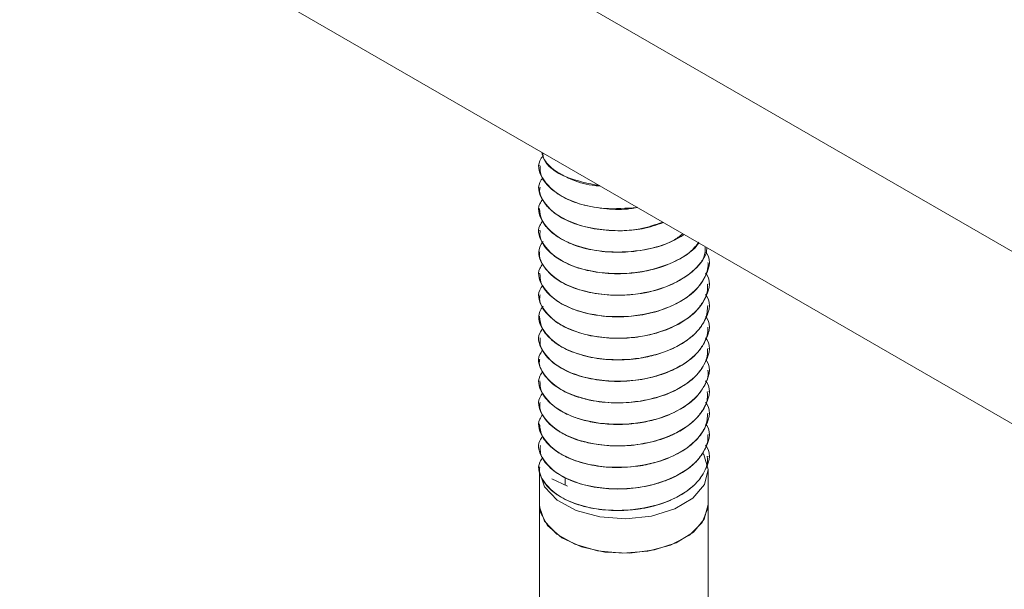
# Model space of a CAD drawing. Header units: millimetres. Extents: x 232 to 1296, y -47 to 1176.
# Tile 2 of 32: x 437 to 484, y 26 to 53. Entities that reach past the tile are written whole.
import ezdxf

# ---------------------------------------------------------------- set-up
doc = ezdxf.new("R2010")
doc.units = ezdxf.units.MM

msp = doc.modelspace()

# ---------------------------------------------------------------- linework, layer by layer
at = {"color": 7, "linetype": 'Continuous', "lineweight": 15}
for p, q in [((542.885, 8.379), (436.819, 69.609)), ((542.885, 0.213), (436.819, 61.444)), ((461.457, 46.524), (461.457, 46.515)), ((461.457, 45.503), (461.457, 45.494)), ((461.457, 44.482), (461.457, 44.474)), ((461.457, 43.462), (461.457, 43.453)), ((461.457, 42.441), (461.457, 42.432)), ((469.457, 41.922), (469.457, 41.93)), ((461.457, 41.42), (461.457, 41.412)), ((469.457, 40.901), (469.457, 40.909)), ((461.457, 40.4), (461.457, 40.391)), ((469.457, 39.881), (469.457, 39.889)), ((461.457, 39.379), (461.457, 39.371)), ((469.457, 38.86), (469.457, 38.868)), ((461.457, 38.358), (461.457, 38.35)), ((469.457, 37.839), (469.457, 37.847)), ((461.457, 37.338), (461.457, 37.329)), ((469.457, 36.819), (469.457, 36.827)), ((461.457, 36.317), (461.457, 36.309)), ((469.457, 35.798), (469.457, 35.806)), ((461.457, 35.296), (461.457, 35.288)), ((469.457, 34.777), (469.457, 34.785)), ((461.457, 34.275), (461.457, 34.267)), ((469.457, 33.757), (469.457, 33.765)), ((461.457, 33.255), (461.457, 33.246)), ((469.457, 32.736), (469.457, 32.744)), ((461.457, 32.234), (461.457, 32.226)), ((461.457, 32.081), (461.457, 30.447)), ((469.457, 30.447), (469.457, 32.081)), ((462.055, 31.663), (462.787, 31.321)), ((462.684, 31.37), (462.684, 31.734)), ((461.457, 30.447), (461.457, 25.839)), ((469.457, 24.948), (469.457, 30.447))]:
    msp.add_line(p, q, dxfattribs=at)
at = {"color": 7, "linetype": 'Continuous', "lineweight": 15, "flags": 128}
for points in [[(469.23, 32.847), (469.249, 32.816), (469.456, 32.109), (469.279, 31.4), (468.733, 30.756), (467.872, 30.24), (466.778, 29.901), (465.557, 29.772), (464.326, 29.866), (463.204, 30.172), (462.299, 30.663), (461.698, 31.29), (461.459, 31.994), (461.457, 32.081)], [(469.457, 30.447), (469.445, 30.272), (469.174, 29.596), (468.568, 28.996), (467.681, 28.528), (466.593, 28.233), (465.402, 28.139), (464.217, 28.252), (463.143, 28.564), (462.278, 29.046), (461.7, 29.654), (461.461, 30.334), (461.457, 30.447)], [(469.457, 30.444), (469.277, 29.764), (468.758, 29.144), (467.946, 28.64), (466.913, 28.297), (465.75, 28.145), (464.561, 28.197), (463.452, 28.449), (462.52, 28.879), (461.85, 29.449), (461.5, 30.107), (461.457, 30.447)]]:
    msp.add_lwpolyline(points, dxfattribs=at)
at = {"color": 7, "linetype": 'Continuous', "lineweight": 15}
for points, knots in [([(461.574, 47.153), (461.603, 47.038), (461.692, 46.689), (462.204, 46.252), (462.988, 45.84), (463.691, 45.6), (464.219, 45.56), (464.351, 45.55)], [0, 0, 0, 0, 0.146744, 0.44513, 0.633893, 0.908725, 1, 1, 1, 1]), ([(466.1, 44.54), (465.574, 44.499), (464.37, 44.405), (462.628, 44.886), (461.599, 45.753), (461.314, 46.544), (461.573, 46.909), (461.63, 46.99)], [0, 0, 0, 0, 0.201156, 0.460827, 0.719038, 0.937567, 1, 1, 1, 1]), ([(464.309, 45.574), (463.767, 45.68), (462.606, 45.907), (461.68, 46.592), (461.621, 47.042), (461.609, 47.133)], [0, 0, 0, 0, 0.411061, 0.880492, 1, 1, 1, 1]), ([(461.489, 46.517), (461.493, 46.368), (461.502, 46.001), (461.905, 45.474), (462.468, 45.076), (463.011, 44.827), (463.656, 44.608), (464.59, 44.46), (465.52, 44.419), (465.987, 44.521), (466.094, 44.544)], [0, 0, 0, 0, 0.119314, 0.293904, 0.452789, 0.524215, 0.607346, 0.789022, 0.951881, 1, 1, 1, 1]), ([(467.307, 43.843), (466.956, 43.72), (466.101, 43.419), (464.395, 43.412), (462.633, 43.855), (461.598, 44.735), (461.314, 45.52), (461.569, 45.881), (461.623, 45.958)], [0, 0, 0, 0, 0.129894, 0.316927, 0.539743, 0.761306, 0.948818, 1, 1, 1, 1]), ([(461.488, 45.493), (461.478, 45.433), (461.454, 45.288), (461.556, 44.994), (461.716, 44.71), (461.922, 44.489), (462.094, 44.332), (462.439, 44.072), (463.127, 43.732), (464.175, 43.474), (465.286, 43.412), (466.386, 43.5), (467.015, 43.711), (467.345, 43.822)], [0, 0, 0, 0, 0.040836, 0.097973, 0.201113, 0.242691, 0.266061, 0.325876, 0.461124, 0.606128, 0.746654, 0.86709, 1, 1, 1, 1]), ([(468.262, 43.292), (468.118, 43.18), (467.613, 42.785), (466.243, 42.443), (464.411, 42.377), (462.628, 42.838), (461.6, 43.713), (461.313, 44.496), (461.565, 44.855), (461.618, 44.929)], [0, 0, 0, 0, 0.066459, 0.234277, 0.399219, 0.595719, 0.791114, 0.95648, 1, 1, 1, 1]), ([(461.469, 44.475), (461.483, 44.305), (461.5, 44.099), (461.631, 43.842), (461.774, 43.619), (462.113, 43.265), (462.625, 42.949), (463.199, 42.716), (463.87, 42.52), (464.815, 42.393), (466.016, 42.43), (467.142, 42.669), (467.925, 42.99), (468.257, 43.212), (468.323, 43.257)], [0, 0, 0, 0, 0.099262, 0.120756, 0.158118, 0.239296, 0.3562, 0.404956, 0.470689, 0.602415, 0.712898, 0.846885, 0.96922, 1, 1, 1, 1]), ([(469.014, 42.858), (468.988, 42.821), (468.741, 42.461), (467.855, 41.894), (466.268, 41.411), (464.403, 41.36), (462.63, 41.816), (461.601, 42.692), (461.313, 43.47), (461.559, 43.823), (461.607, 43.892)], [0, 0, 0, 0, 0.016999, 0.165118, 0.315724, 0.46375, 0.640097, 0.815452, 0.963857, 1, 1, 1, 1]), ([(461.493, 43.453), (461.486, 43.356), (461.464, 43.026), (461.784, 42.545), (462.41, 42.028), (463.281, 41.634), (464.405, 41.403), (465.54, 41.375), (466.711, 41.529), (467.758, 41.879), (468.596, 42.36), (468.888, 42.726), (469.015, 42.885)], [0, 0, 0, 0, 0.0505511, 0.1710578, 0.2596596, 0.3747312, 0.4887524, 0.5981779, 0.6900117, 0.8175831, 0.9206299, 1, 1, 1, 1]), ([(469.315, 42.684), (469.317, 42.513), (469.321, 42.176), (468.815, 41.549), (467.881, 40.868), (466.261, 40.391), (464.405, 40.339), (462.63, 40.796), (461.597, 41.672), (461.315, 42.465), (461.576, 42.832), (461.635, 42.916)], [0, 0, 0, 0, 0.0633935, 0.1247617, 0.2556196, 0.3886748, 0.51945, 0.6752457, 0.8301652, 0.9612761, 1, 1, 1, 1]), ([(461.472, 42.431), (461.467, 42.409), (461.428, 42.232), (461.604, 41.786), (462.086, 41.202), (462.977, 40.729), (463.984, 40.447), (465.06, 40.345), (466.256, 40.421), (467.372, 40.699), (468.262, 41.132), (468.974, 41.702), (469.381, 42.215), (469.393, 42.583), (469.395, 42.638)], [0, 0, 0, 0, 0.01067, 0.082712, 0.207026, 0.305991, 0.393328, 0.493221, 0.577374, 0.689196, 0.783096, 0.851361, 0.977746, 1, 1, 1, 1]), ([(469.35, 42.421), (469.366, 42.4), (469.656, 42.012), (469.414, 41.368), (468.847, 40.529), (467.87, 39.847), (466.264, 39.371), (464.404, 39.318), (462.63, 39.775), (461.6, 40.651), (461.313, 41.433), (461.564, 41.79), (461.615, 41.863)], [0, 0, 0, 0, 0.007959, 0.145918, 0.20217, 0.322119, 0.444082, 0.563955, 0.706763, 0.848767, 0.968948, 1, 1, 1, 1]), ([(461.487, 41.413), (461.49, 41.273), (461.498, 40.902), (461.902, 40.37), (462.6, 39.882), (463.556, 39.513), (464.628, 39.343), (465.753, 39.351), (466.873, 39.524), (467.95, 39.92), (468.808, 40.501), (469.308, 41.154), (469.473, 41.653), (469.453, 41.902), (469.451, 41.922)], [0, 0, 0, 0, 0.0622064, 0.1640216, 0.2513731, 0.33752, 0.4471578, 0.5178876, 0.6055885, 0.7170159, 0.8069824, 0.9030321, 0.9920923, 1, 1, 1, 1]), ([(469.337, 41.419), (469.357, 41.392), (469.654, 40.998), (469.415, 40.347), (468.846, 39.509), (467.87, 38.827), (466.264, 38.35), (464.404, 38.297), (462.63, 38.754), (461.599, 39.631), (461.314, 40.418), (461.57, 40.781), (461.626, 40.86)], [0, 0, 0, 0, 0.0102308, 0.1475292, 0.2035123, 0.3228874, 0.444267, 0.5635666, 0.7056912, 0.8470164, 0.9666223, 1, 1, 1, 1]), ([(461.488, 40.39), (461.479, 40.329), (461.438, 40.038), (461.731, 39.536), (462.304, 39.04), (463.125, 38.634), (464.123, 38.373), (465.303, 38.305), (466.493, 38.42), (467.579, 38.735), (468.331, 39.148), (468.748, 39.48), (469.156, 39.902), (469.452, 40.39), (469.428, 40.793), (469.422, 40.901)], [0, 0, 0, 0, 0.027178, 0.12991, 0.227042, 0.28891, 0.398985, 0.492527, 0.571673, 0.683018, 0.76885, 0.806753, 0.843801, 0.957977, 1, 1, 1, 1]), ([(469.332, 40.404), (469.355, 40.375), (469.654, 39.979), (469.415, 39.326), (468.846, 38.488), (467.87, 37.806), (466.264, 37.329), (464.404, 37.277), (462.631, 37.734), (461.597, 38.61), (461.315, 39.404), (461.577, 39.772), (461.637, 39.856)], [0, 0, 0, 0, 0.010927, 0.147808, 0.203621, 0.322633, 0.443644, 0.562581, 0.704273, 0.845169, 0.964412, 1, 1, 1, 1]), ([(461.468, 39.371), (461.491, 39.18), (461.538, 38.777), (461.879, 38.388), (462.158, 38.161), (462.381, 37.997), (462.88, 37.716), (463.762, 37.428), (464.888, 37.285), (465.713, 37.319), (466.212, 37.387), (466.594, 37.451), (467.293, 37.625), (468.173, 38.006), (468.917, 38.574), (469.382, 39.221), (469.421, 39.672), (469.439, 39.882)], [0, 0, 0, 0, 0.084884, 0.17844, 0.188636, 0.207344, 0.270206, 0.362998, 0.455297, 0.547589, 0.55745, 0.576349, 0.641166, 0.733825, 0.825484, 0.91905, 1, 1, 1, 1]), ([(469.347, 39.364), (469.364, 39.341), (469.656, 38.951), (469.414, 38.306), (468.846, 37.467), (467.87, 36.785), (466.264, 36.309), (464.404, 36.256), (462.63, 36.713), (461.601, 37.589), (461.313, 38.367), (461.56, 38.721), (461.609, 38.791)], [0, 0, 0, 0, 0.00855, 0.14662, 0.202917, 0.322963, 0.445025, 0.564994, 0.707918, 0.850037, 0.970315, 1, 1, 1, 1]), ([(461.498, 38.35), (461.488, 38.242), (461.473, 38.055), (461.608, 37.745), (461.87, 37.353), (462.447, 36.9), (463.352, 36.513), (464.434, 36.298), (465.603, 36.27), (466.625, 36.42), (467.338, 36.637), (467.99, 36.909), (468.405, 37.16), (468.71, 37.414), (468.931, 37.616), (469.261, 38.026), (469.453, 38.491), (469.448, 38.795), (469.447, 38.86)], [0, 0, 0, 0, 0.047969, 0.082584, 0.141542, 0.234167, 0.325813, 0.419357, 0.511099, 0.603611, 0.664394, 0.697229, 0.788529, 0.799339, 0.818527, 0.881944, 0.97482, 1, 1, 1, 1]), ([(469.332, 38.363), (469.355, 38.334), (469.654, 37.938), (469.415, 37.285), (468.846, 36.446), (467.87, 35.765), (466.264, 35.288), (464.404, 35.235), (462.63, 35.692), (461.601, 36.568), (461.313, 37.347), (461.561, 37.701), (461.61, 37.771)], [0, 0, 0, 0, 0.0109984, 0.1487123, 0.2048648, 0.3246012, 0.4463481, 0.5660088, 0.7085635, 0.8503164, 0.9702842, 1, 1, 1, 1]), ([(461.475, 37.328), (461.469, 37.302), (461.416, 37.07), (461.605, 36.699), (461.911, 36.321), (462.329, 35.976), (462.726, 35.759), (463.131, 35.603), (463.453, 35.492), (464.111, 35.33), (465.136, 35.238), (466.31, 35.328), (467.41, 35.614), (468.347, 36.07), (468.98, 36.611), (469.259, 37.045), (469.352, 37.275), (469.373, 37.337), (469.379, 37.356), (469.431, 37.518), (469.426, 37.68), (469.421, 37.84)], [0, 0, 0, 0, 0.011552, 0.104086, 0.164673, 0.19771, 0.289018, 0.299765, 0.318935, 0.382449, 0.475327, 0.566801, 0.660328, 0.75235, 0.84458, 0.912924, 0.930987, 0.935977, 0.937461, 0.938271, 1, 1, 1, 1]), ([(469.361, 37.303), (469.373, 37.287), (469.658, 36.903), (469.414, 36.264), (468.847, 35.426), (467.87, 34.744), (466.264, 34.267), (464.404, 34.215), (462.63, 34.672), (461.599, 35.548), (461.314, 36.334), (461.569, 36.695), (461.623, 36.773)], [0, 0, 0, 0, 0.006094, 0.144062, 0.200318, 0.320275, 0.442246, 0.562128, 0.704946, 0.84696, 0.967149, 1, 1, 1, 1]), ([(461.487, 36.31), (461.492, 36.158), (461.505, 35.795), (461.909, 35.262), (462.594, 34.78), (463.415, 34.466), (464.134, 34.32), (464.913, 34.238), (465.59, 34.245), (466.353, 34.34), (467.1, 34.502), (467.997, 34.849), (468.532, 35.212), (468.756, 35.415), (468.772, 35.43), (468.829, 35.483), (469.031, 35.686), (469.318, 36.114), (469.504, 36.549), (469.45, 36.802), (469.446, 36.818)], [0, 0, 0, 0, 0.06716, 0.160652, 0.252519, 0.337853, 0.402648, 0.438674, 0.53005, 0.562056, 0.623293, 0.715509, 0.807717, 0.808456, 0.809878, 0.81477, 0.832751, 0.901374, 0.993699, 1, 1, 1, 1]), ([(469.334, 36.319), (469.356, 36.291), (469.654, 35.896), (469.415, 35.244), (468.846, 34.405), (467.87, 33.723), (466.264, 33.247), (464.404, 33.194), (462.63, 33.651), (461.599, 34.527), (461.314, 35.312), (461.568, 35.673), (461.622, 35.749)], [0, 0, 0, 0, 0.0106243, 0.1480102, 0.204029, 0.3234802, 0.4449371, 0.5643128, 0.7065279, 0.8479433, 0.9676254, 1, 1, 1, 1]), ([(461.493, 35.287), (461.481, 35.218), (461.457, 35.078), (461.551, 34.804), (461.765, 34.403), (462.104, 34.104), (462.352, 33.943), (462.361, 33.937), (462.392, 33.917), (462.513, 33.843), (462.77, 33.704), (463.061, 33.584), (463.32, 33.498), (463.655, 33.397), (464.335, 33.256), (465.379, 33.199), (466.546, 33.33), (467.302, 33.558), (467.725, 33.739), (468.037, 33.883), (468.578, 34.202), (469.139, 34.759), (469.452, 35.337), (469.424, 35.688), (469.416, 35.798)], [0, 0, 0, 0, 0.030394, 0.062304, 0.123634, 0.216691, 0.217044, 0.217729, 0.220097, 0.228829, 0.262255, 0.30829, 0.317788, 0.336582, 0.401956, 0.494259, 0.586176, 0.679697, 0.688983, 0.707379, 0.771405, 0.864197, 0.957431, 1, 1, 1, 1]), ([(469.339, 35.292), (469.359, 35.266), (469.655, 34.873), (469.415, 34.223), (468.846, 33.384), (467.87, 32.703), (466.264, 32.226), (464.404, 32.173), (462.63, 32.63), (461.6, 33.506), (461.313, 34.289), (461.565, 34.647), (461.617, 34.721)], [0, 0, 0, 0, 0.009882, 0.147527, 0.203651, 0.323327, 0.445013, 0.564614, 0.707097, 0.848779, 0.968687, 1, 1, 1, 1]), ([(461.466, 34.268), (461.49, 34.073), (461.541, 33.667), (461.876, 33.29), (462.107, 33.099), (462.17, 33.049), (462.385, 32.891), (462.889, 32.608), (463.779, 32.32), (464.907, 32.181), (465.73, 32.217), (466.226, 32.286), (466.609, 32.35), (467.308, 32.526), (468.187, 32.91), (468.927, 33.481), (469.385, 34.125), (469.421, 34.573), (469.437, 34.778)], [0, 0, 0, 0, 0.086384, 0.179936, 0.18326, 0.188914, 0.207212, 0.271667, 0.364499, 0.456789, 0.549072, 0.558502, 0.577262, 0.642668, 0.735284, 0.826981, 0.920549, 1, 1, 1, 1]), ([(469.348, 34.258), (469.365, 34.236), (469.656, 33.847), (469.414, 33.202), (468.847, 32.364), (467.87, 31.682), (466.264, 31.205), (464.404, 31.153), (462.63, 31.61), (461.601, 32.486), (461.313, 33.263), (461.56, 33.616), (461.608, 33.686)], [0, 0, 0, 0, 0.00828, 0.146427, 0.202756, 0.322869, 0.444999, 0.565037, 0.70804, 0.850239, 0.970584, 1, 1, 1, 1]), ([(461.503, 33.247), (461.497, 33.121), (461.48, 32.798), (461.825, 32.293), (462.456, 31.79), (463.37, 31.404), (464.452, 31.193), (465.622, 31.168), (466.64, 31.32), (467.352, 31.539), (468.002, 31.812), (468.417, 32.065), (468.72, 32.319), (468.939, 32.521), (469.264, 32.933), (469.466, 33.395), (469.442, 33.696), (469.438, 33.757)], [0, 0, 0, 0, 0.055823, 0.142883, 0.235487, 0.327191, 0.420758, 0.512483, 0.605063, 0.665082, 0.698687, 0.790002, 0.80056, 0.819672, 0.883465, 0.976327, 1, 1, 1, 1]), ([(469.332, 33.26), (469.354, 33.231), (469.654, 32.835), (469.415, 32.182), (468.846, 31.343), (467.87, 30.661), (466.264, 30.185), (464.404, 30.132), (462.63, 30.589), (461.599, 31.465), (461.314, 32.252), (461.57, 32.615), (461.626, 32.693)], [0, 0, 0, 0, 0.010994, 0.148214, 0.204164, 0.323471, 0.44478, 0.564011, 0.706054, 0.847298, 0.966835, 1, 1, 1, 1]), ([(461.477, 32.224), (461.47, 32.195), (461.418, 31.96), (461.609, 31.588), (461.918, 31.21), (462.339, 30.867), (462.739, 30.649), (463.144, 30.495), (463.467, 30.385), (464.128, 30.224), (465.041, 30.144), (465.778, 30.185), (466.156, 30.235), (466.653, 30.313), (467.427, 30.517), (468.36, 30.975), (468.985, 31.514), (469.261, 31.946), (469.353, 32.173), (469.376, 32.242), (469.432, 32.417), (469.426, 32.581), (469.42, 32.737)], [0, 0, 0, 0, 0.013011, 0.10557, 0.165386, 0.199158, 0.29044, 0.300931, 0.320016, 0.383877, 0.476698, 0.540657, 0.559061, 0.568384, 0.661898, 0.753852, 0.846114, 0.912685, 0.931182, 0.936719, 0.939783, 1, 1, 1, 1])]:
    msp.add_open_spline(points, degree=3, knots=knots, dxfattribs=at)

doc.saveas('drawing.dxf')
